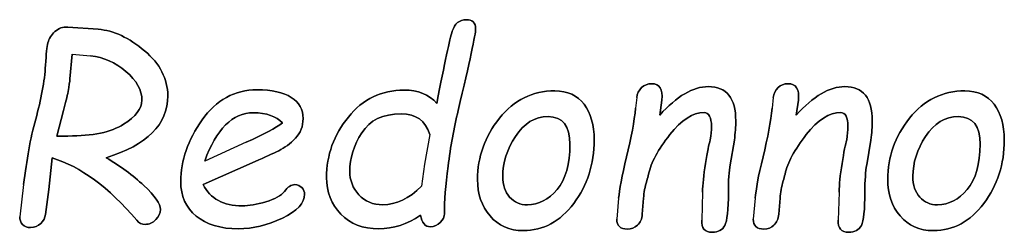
# Model space of a CAD drawing. Header units: millimetres. Extents: x 0 to 420, y 0 to 297.
# Tile 17 of 37: x 136.166 to 139.904, y 227.7 to 228.505. Entities that reach past the tile are written whole.
import ezdxf

# ---------------------------------------------------------------- set-up
doc = ezdxf.new("R2010")
doc.units = ezdxf.units.MM
doc.header["$LTSCALE"] = 23.1
doc.layers.add('06_COURBES', color=7, linetype='CONTINUOUS')
doc.layers.add('08_SURFACES', color=7, linetype='CONTINUOUS')

msp = doc.modelspace()

# ---------------------------------------------------------------- linework, layer by layer
at = {"layer": '06_COURBES', "color": 4, "linetype": 'Continuous'}
for p, q in [((136.4639, 228.4683), (136.3478, 228.477)), ((136.3565, 228.2803), (136.3648, 228.374)), ((136.3648, 228.374), (136.4349, 228.3682)), ((138.5083, 228.2097), (138.504, 228.1691)), ((138.5958, 228.1434), (138.604, 228.2)), ((139.0266, 228.2097), (139.0222, 228.1691)), ((139.1141, 228.1434), (139.1223, 228.2)), ((136.3063, 228.0642), (136.3319, 228.1613)), ((136.3488, 228.0642), (136.3063, 228.0642)), ((137.7227, 228.07), (137.7029, 227.9573)), ((138.8632, 227.9554), (138.8791, 228.0482)), ((139.3814, 227.9554), (139.3974, 228.0482)), ((137.0261, 228.0405), (136.868, 227.9689)), ((136.2768, 227.8621), (136.2894, 227.981)), ((136.8617, 227.88), (137.0599, 227.968)), ((137.7029, 227.9573), (137.6918, 227.8742)), ((136.1806, 227.8809), (136.1656, 227.7581)), ((136.2637, 227.7673), (136.2768, 227.8621)), ((138.4397, 227.8287), (138.4324, 227.7494)), ((138.5296, 227.7678), (138.5344, 227.8287)), ((138.7583, 227.8515), (138.7554, 227.7456)), ((138.9579, 227.8287), (138.9507, 227.7494)), ((139.0478, 227.7678), (139.0527, 227.8287)), ((139.2765, 227.8515), (139.2736, 227.7456))]:
    msp.add_line(p, q, dxfattribs=at)
for points in [[(137.8605, 228.5046), (137.8349, 228.5046), (137.8175, 228.4901), (137.8082, 228.4616)], [(137.8968, 228.4712), (137.8968, 228.4935), (137.8847, 228.5046), (137.8605, 228.5046)], [(136.2996, 228.4595), (136.2855, 228.4466), (136.2768, 228.4325), (136.2729, 228.4176)], [(136.3478, 228.477), (136.3295, 228.478), (136.3135, 228.4722), (136.2996, 228.4595)], [(136.6396, 228.3868), (136.5809, 228.4364), (136.5224, 228.4639), (136.4639, 228.4683)], [(137.8082, 228.4616), (137.7986, 228.4325), (137.7793, 228.3417), (137.7493, 228.1879)], [(137.8303, 228.1614), (137.8745, 228.346), (137.8968, 228.449), (137.8968, 228.4712)], [(136.2729, 228.4176), (136.269, 228.4026), (136.2661, 228.374), (136.2636, 228.3325)], [(136.7278, 228.2169), (136.7278, 228.2807), (136.6983, 228.3373), (136.6396, 228.3868)], [(136.4349, 228.3682), (136.4842, 228.3624), (136.5287, 228.3426), (136.569, 228.3085)], [(136.2636, 228.3325), (136.2599, 228.2711), (136.2473, 228.2029), (136.2263, 228.1274)], [(136.569, 228.3085), (136.6094, 228.2745), (136.6297, 228.2382), (136.6297, 228.1995)], [(136.3493, 228.2334), (136.3532, 228.2537), (136.3556, 228.2696), (136.3565, 228.2803)], [(136.3319, 228.1613), (136.3396, 228.1889), (136.3454, 228.2131), (136.3493, 228.2334)], [(137.0667, 228.2392), (136.9811, 228.2392), (136.9115, 228.201), (136.8578, 228.1251)], [(137.1967, 228.2105), (137.1668, 228.2295), (137.1233, 228.2392), (137.0667, 228.2392)], [(137.6256, 228.2382), (137.539, 228.2382), (137.4684, 228.2039), (137.4135, 228.1361)], [(137.7493, 228.1879), (137.7189, 228.2213), (137.6778, 228.2382), (137.6256, 228.2382)], [(138.1975, 228.2353), (138.1124, 228.2353), (138.0423, 228.2005), (137.987, 228.1315)], [(138.3082, 228.1845), (138.2826, 228.2184), (138.2458, 228.2353), (138.1975, 228.2353)], [(138.5267, 228.2474), (138.5161, 228.2377), (138.51, 228.2251), (138.5083, 228.2097)], [(138.5654, 228.2624), (138.5499, 228.2624), (138.5373, 228.2571), (138.5267, 228.2474)], [(138.604, 228.2), (138.6079, 228.2416), (138.5949, 228.2624), (138.5654, 228.2624)], [(138.78, 228.2513), (138.722, 228.2513), (138.6606, 228.215), (138.5958, 228.1434)], [(138.8844, 228.1212), (138.8844, 228.2077), (138.8496, 228.2513), (138.78, 228.2513)], [(139.0449, 228.2474), (139.0343, 228.2377), (139.0282, 228.2251), (139.0266, 228.2097)], [(139.0836, 228.2624), (139.0681, 228.2624), (139.0556, 228.2571), (139.0449, 228.2474)], [(139.1223, 228.2), (139.1261, 228.2416), (139.1131, 228.2624), (139.0836, 228.2624)], [(139.2983, 228.2513), (139.2402, 228.2513), (139.1788, 228.215), (139.1141, 228.1434)], [(139.4027, 228.1212), (139.4027, 228.2077), (139.3679, 228.2513), (139.2983, 228.2513)], [(139.7546, 228.2353), (139.6695, 228.2353), (139.5994, 228.2005), (139.5442, 228.1315)], [(139.8653, 228.1845), (139.8397, 228.2184), (139.803, 228.2353), (139.7546, 228.2353)], [(136.4934, 227.982), (136.6495, 228.0294), (136.7278, 228.1077), (136.7278, 228.2169)], [(136.6297, 228.1995), (136.6297, 228.1686), (136.606, 228.1381), (136.5597, 228.1085)], [(137.2417, 228.1299), (137.2417, 228.1647), (137.2267, 228.1913), (137.1967, 228.2105)], [(137.7919, 227.9496), (137.8015, 228.0231), (137.8141, 228.0937), (137.8303, 228.1614)], [(138.3469, 228.0497), (138.3469, 228.1057), (138.3338, 228.1507), (138.3082, 228.1845)], [(138.504, 228.1691), (138.4991, 228.1207), (138.488, 228.0593), (138.4697, 227.985)], [(139.0222, 228.1691), (139.0174, 228.1207), (139.0063, 228.0593), (138.988, 227.985)], [(139.904, 228.0497), (139.904, 228.1057), (139.8909, 228.1507), (139.8653, 228.1845)], [(136.2263, 228.1274), (136.2062, 228.0555), (136.1918, 227.9732), (136.1806, 227.8809)], [(136.8578, 228.1251), (136.8037, 228.0487), (136.7771, 227.9713), (136.7771, 227.8921)], [(136.868, 227.9689), (136.912, 228.0908), (136.9739, 228.1521), (137.0532, 228.1521)], [(137.0532, 228.1521), (137.1025, 228.1521), (137.1392, 228.1391), (137.1629, 228.1135)], [(137.2122, 228.0559), (137.2316, 228.0762), (137.2417, 228.1009), (137.2417, 228.1299)], [(137.4135, 228.1361), (137.3582, 228.068), (137.3307, 227.9916), (137.3307, 227.907)], [(137.4644, 228.0764), (137.495, 228.1241), (137.5448, 228.1483), (137.614, 228.1483)], [(137.614, 228.1483), (137.6705, 228.1483), (137.7068, 228.1222), (137.7227, 228.07)], [(137.987, 228.1315), (137.9316, 228.0622), (137.904, 227.9849), (137.904, 227.8998)], [(138.0479, 228.0628), (138.08, 228.1125), (138.1216, 228.1376), (138.1718, 228.1376)], [(138.1718, 228.1376), (138.2279, 228.1376), (138.255, 228.1028), (138.255, 228.0332)], [(138.634, 228.0695), (138.678, 228.1251), (138.7215, 228.1531), (138.7641, 228.1531)], [(138.7641, 228.1531), (138.7824, 228.1531), (138.7921, 228.1352), (138.7921, 228.1004)], [(138.8791, 228.0482), (138.8825, 228.0758), (138.8844, 228.0999), (138.8844, 228.1212)], [(139.1522, 228.0695), (139.1962, 228.1251), (139.2398, 228.1531), (139.2823, 228.1531)], [(139.2823, 228.1531), (139.3007, 228.1531), (139.3103, 228.1352), (139.3103, 228.1004)], [(139.3974, 228.0482), (139.4007, 228.0758), (139.4027, 228.0999), (139.4027, 228.1212)], [(139.5442, 228.1315), (139.4887, 228.0622), (139.4612, 227.9849), (139.4612, 227.8998)], [(139.6051, 228.0628), (139.6371, 228.1125), (139.6787, 228.1376), (139.729, 228.1376)], [(139.729, 228.1376), (139.7851, 228.1376), (139.8121, 228.1028), (139.8121, 228.0332)], [(136.5597, 228.1085), (136.5132, 228.0787), (136.4426, 228.0642), (136.3488, 228.0642)], [(137.1629, 228.1135), (137.1383, 228.0951), (137.0927, 228.0706), (137.0261, 228.0405)], [(138.7921, 228.1004), (138.7921, 228.0859), (138.7902, 228.069), (138.7873, 228.0492)], [(139.3103, 228.1004), (139.3103, 228.0859), (139.3084, 228.069), (139.3055, 228.0492)], [(137.1489, 228.0086), (137.1716, 228.0197), (137.1929, 228.0356), (137.2122, 228.0559)], [(137.4187, 227.9303), (137.4187, 227.9796), (137.4336, 228.0284), (137.4644, 228.0764)], [(137.9997, 227.9124), (137.9997, 227.9626), (138.0157, 228.0129), (138.0479, 228.0628)], [(138.2693, 227.809), (138.3207, 227.8776), (138.3469, 227.9578), (138.3469, 228.0497)], [(138.5532, 227.9201), (138.5629, 227.9636), (138.5895, 228.0134), (138.634, 228.0695)], [(138.7873, 228.0492), (138.7824, 228.0337), (138.7766, 228.0037), (138.7696, 227.9598)], [(139.0714, 227.9201), (139.0812, 227.9636), (139.1078, 228.0134), (139.1522, 228.0695)], [(139.3055, 228.0492), (139.3007, 228.0337), (139.2949, 228.0037), (139.2879, 227.9598)], [(139.5569, 227.9124), (139.5569, 227.9626), (139.5728, 228.0129), (139.6051, 228.0628)], [(139.8265, 227.809), (139.8779, 227.8776), (139.904, 227.9578), (139.904, 228.0497)], [(137.0599, 227.968), (137.0967, 227.9839), (137.1262, 227.9975), (137.1489, 228.0086)], [(138.255, 228.0332), (138.255, 227.9573), (138.2386, 227.9003), (138.206, 227.8617)], [(139.8121, 228.0332), (139.8121, 227.9573), (139.7957, 227.9003), (139.7632, 227.8617)], [(136.2894, 227.981), (136.3962, 227.9491), (136.503, 227.8703), (136.6102, 227.7449)], [(136.6369, 227.8766), (136.5954, 227.9157), (136.5475, 227.951), (136.4934, 227.982)], [(138.4697, 227.985), (138.4518, 227.9119), (138.4425, 227.8596), (138.4397, 227.8287)], [(138.988, 227.985), (138.97, 227.9119), (138.9607, 227.8596), (138.9579, 227.8287)], [(137.7782, 227.7697), (137.7774, 227.8176), (137.7822, 227.8756), (137.7919, 227.9496)], [(138.7696, 227.9598), (138.7626, 227.9157), (138.759, 227.8795), (138.7583, 227.8515)], [(138.8564, 227.8515), (138.8564, 227.8959), (138.8589, 227.9306), (138.8632, 227.9554)], [(139.2879, 227.9598), (139.2808, 227.9157), (139.2773, 227.8795), (139.2765, 227.8515)], [(139.3746, 227.8515), (139.3746, 227.8959), (139.3771, 227.9306), (139.3814, 227.9554)], [(137.3307, 227.907), (137.3307, 227.8519), (137.3486, 227.8055), (137.3845, 227.7684)], [(137.4533, 227.8417), (137.4303, 227.8669), (137.4187, 227.8964), (137.4187, 227.9303)], [(137.904, 227.8998), (137.904, 227.8447), (137.9195, 227.7983), (137.9513, 227.7614)], [(138.0258, 227.8326), (138.0084, 227.8519), (137.9997, 227.8785), (137.9997, 227.9124)], [(138.5344, 227.8287), (138.5354, 227.85), (138.5397, 227.8718), (138.5463, 227.8941)], [(138.5463, 227.8941), (138.5489, 227.9032), (138.5513, 227.9119), (138.5532, 227.9201)], [(139.0527, 227.8287), (139.0536, 227.85), (139.058, 227.8718), (139.0645, 227.8941)], [(139.0645, 227.8941), (139.0672, 227.9032), (139.0696, 227.9119), (139.0714, 227.9201)], [(139.4612, 227.8998), (139.4612, 227.8447), (139.4766, 227.7983), (139.5084, 227.7614)], [(139.583, 227.8326), (139.5656, 227.8519), (139.5569, 227.8785), (139.5569, 227.9124)], [(136.6998, 227.7862), (136.6998, 227.8075), (136.6785, 227.8374), (136.6369, 227.8766)], [(136.7771, 227.8921), (136.7771, 227.8369), (136.7965, 227.7934), (136.8353, 227.7612)], [(137.0106, 227.7997), (136.9391, 227.7997), (136.8898, 227.8263), (136.8617, 227.88)], [(137.2103, 227.88), (137.1968, 227.88), (137.1837, 227.8713), (137.1706, 227.8544)], [(137.2368, 227.8687), (137.2296, 227.8761), (137.2209, 227.88), (137.2103, 227.88)], [(137.2475, 227.8437), (137.2475, 227.8534), (137.2437, 227.8616), (137.2368, 227.8687)], [(137.6918, 227.8742), (137.6435, 227.8268), (137.5941, 227.8036), (137.5443, 227.8036)], [(138.206, 227.8617), (138.1733, 227.8229), (138.1361, 227.8036), (138.0935, 227.8036)], [(139.7632, 227.8617), (139.7304, 227.8229), (139.6932, 227.8036), (139.6507, 227.8036)], [(137.1706, 227.8544), (137.1581, 227.8384), (137.1344, 227.8253), (137.1001, 227.815)], [(137.1628, 227.7535), (137.219, 227.7804), (137.2475, 227.8108), (137.2475, 227.8437)], [(137.5443, 227.8036), (137.5066, 227.8036), (137.4767, 227.8162), (137.4533, 227.8417)], [(138.0935, 227.8036), (138.066, 227.8036), (138.0433, 227.8133), (138.0258, 227.8326)], [(138.843, 227.7257), (138.8516, 227.7427), (138.8564, 227.7847), (138.8564, 227.8515)], [(139.3612, 227.7257), (139.3698, 227.7427), (139.3746, 227.7847), (139.3746, 227.8515)], [(139.6507, 227.8036), (139.6231, 227.8036), (139.6004, 227.8133), (139.583, 227.8326)], [(136.6825, 227.7474), (136.694, 227.7591), (136.6998, 227.7722), (136.6998, 227.7862)], [(137.1001, 227.815), (137.0653, 227.8046), (137.0358, 227.7997), (137.0106, 227.7997)], [(138.0776, 227.7059), (138.154, 227.7059), (138.2178, 227.7403), (138.2693, 227.809)], [(139.6347, 227.7059), (139.7111, 227.7059), (139.7749, 227.7403), (139.8265, 227.809)], [(136.1656, 227.7581), (136.1656, 227.747), (136.169, 227.7374), (136.1767, 227.7296)], [(136.2454, 227.733), (136.256, 227.7432), (136.262, 227.7547), (136.2637, 227.7673)], [(136.6102, 227.7449), (136.6191, 227.7345), (136.6297, 227.7296), (136.6418, 227.7296)], [(136.6418, 227.7296), (136.6572, 227.7296), (136.6708, 227.7354), (136.6825, 227.7474)], [(136.8353, 227.7612), (136.8738, 227.7291), (136.9275, 227.7127), (136.9966, 227.7127)], [(136.9966, 227.7127), (137.0512, 227.7127), (137.1068, 227.7267), (137.1628, 227.7535)], [(137.3845, 227.7684), (137.4201, 227.7316), (137.4684, 227.7127), (137.5298, 227.7127)], [(137.5298, 227.7127), (137.584, 227.7127), (137.6367, 227.7301), (137.6879, 227.764)], [(137.6879, 227.764), (137.6928, 227.7349), (137.7048, 227.7204), (137.7247, 227.7204)], [(137.7626, 227.7371), (137.773, 227.748), (137.7783, 227.7591), (137.7782, 227.7697)], [(137.9513, 227.7614), (137.9828, 227.7248), (138.0249, 227.7059), (138.0776, 227.7059)], [(138.4324, 227.7494), (138.4324, 227.7243), (138.446, 227.7117), (138.473, 227.7117)], [(138.5112, 227.7267), (138.5219, 227.7364), (138.5282, 227.7504), (138.5296, 227.7678)], [(138.7554, 227.7456), (138.7534, 227.7151), (138.7665, 227.6997), (138.795, 227.6997)], [(138.9507, 227.7494), (138.9507, 227.7243), (138.9642, 227.7117), (138.9913, 227.7117)], [(139.0295, 227.7267), (139.0401, 227.7364), (139.0464, 227.7504), (139.0478, 227.7678)], [(139.2736, 227.7456), (139.2717, 227.7151), (139.2847, 227.6997), (139.3132, 227.6997)], [(139.5084, 227.7614), (139.54, 227.7248), (139.582, 227.7059), (139.6347, 227.7059)], [(136.1767, 227.7296), (136.1844, 227.7219), (136.1946, 227.7175), (136.2072, 227.7175)], [(136.2072, 227.7175), (136.2222, 227.7175), (136.2347, 227.7229), (136.2454, 227.733)], [(137.7247, 227.7204), (137.7397, 227.7204), (137.7522, 227.7262), (137.7626, 227.7371)], [(138.473, 227.7117), (138.488, 227.7117), (138.5006, 227.7171), (138.5112, 227.7267)], [(138.795, 227.6997), (138.8182, 227.6997), (138.8342, 227.7084), (138.843, 227.7257)], [(138.9913, 227.7117), (139.0063, 227.7117), (139.0188, 227.7171), (139.0295, 227.7267)], [(139.3132, 227.6997), (139.3364, 227.6997), (139.3524, 227.7084), (139.3612, 227.7257)]]:
    msp.add_open_spline(points, degree=3, dxfattribs=at)
at = {"layer": '08_SURFACES', "color": 7, "linetype": 'Continuous'}
for p, q in [((136.3478, 228.477), (136.4639, 228.4683)), ((136.3648, 228.374), (136.3565, 228.2803)), ((136.3648, 228.374), (136.4349, 228.3682)), ((138.5083, 228.2097), (138.504, 228.1691)), ((138.604, 228.2), (138.5958, 228.1434)), ((139.0266, 228.2097), (139.0222, 228.1691)), ((139.1223, 228.2), (139.1141, 228.1434)), ((136.3319, 228.1613), (136.3063, 228.0642)), ((136.3063, 228.0642), (136.3488, 228.0642)), ((137.7227, 228.07), (137.7029, 227.9573)), ((138.8791, 228.0482), (138.8632, 227.9554)), ((139.3974, 228.0482), (139.3814, 227.9554)), ((137.0261, 228.0405), (136.868, 227.9689)), ((136.2894, 227.981), (136.2768, 227.8621)), ((137.0599, 227.968), (136.8617, 227.88)), ((137.7029, 227.9573), (137.6918, 227.8742)), ((136.1806, 227.8809), (136.1656, 227.7581)), ((136.2768, 227.8621), (136.2637, 227.7673)), ((138.4397, 227.8287), (138.4324, 227.7494)), ((138.5344, 227.8287), (138.5296, 227.7678)), ((138.7583, 227.8515), (138.7554, 227.7456)), ((138.9579, 227.8287), (138.9507, 227.7494)), ((139.0527, 227.8287), (139.0478, 227.7678)), ((139.2765, 227.8515), (139.2736, 227.7456))]:
    msp.add_line(p, q, dxfattribs=at)
for points in [[(137.8082, 228.4616), (137.8175, 228.4901), (137.8349, 228.5046), (137.8605, 228.5046)], [(137.8605, 228.5046), (137.8847, 228.5046), (137.8968, 228.4935), (137.8968, 228.4712)], [(136.2729, 228.4176), (136.2768, 228.4325), (136.2855, 228.4466), (136.2996, 228.4595)], [(136.2996, 228.4595), (136.3135, 228.4722), (136.3295, 228.478), (136.3478, 228.477)], [(136.4639, 228.4683), (136.5224, 228.4639), (136.5809, 228.4364), (136.6396, 228.3868)], [(137.7493, 228.1879), (137.7793, 228.3417), (137.7986, 228.4325), (137.8082, 228.4616)], [(137.8968, 228.4712), (137.8968, 228.449), (137.8745, 228.346), (137.8303, 228.1614)], [(136.2636, 228.3325), (136.2661, 228.374), (136.269, 228.4026), (136.2729, 228.4176)], [(136.6396, 228.3868), (136.6983, 228.3373), (136.7278, 228.2807), (136.7278, 228.2169)], [(136.569, 228.3085), (136.5287, 228.3426), (136.4842, 228.3624), (136.4349, 228.3682)], [(136.2263, 228.1274), (136.2473, 228.2029), (136.2599, 228.2711), (136.2636, 228.3325)], [(136.6297, 228.1995), (136.6297, 228.2382), (136.6094, 228.2745), (136.569, 228.3085)], [(136.3565, 228.2803), (136.3556, 228.2696), (136.3532, 228.2537), (136.3493, 228.2334)], [(136.3493, 228.2334), (136.3454, 228.2131), (136.3396, 228.1889), (136.3319, 228.1613)], [(136.8578, 228.1251), (136.9115, 228.201), (136.9811, 228.2392), (137.0667, 228.2392)], [(137.0667, 228.2392), (137.1233, 228.2392), (137.1668, 228.2295), (137.1967, 228.2105)], [(137.4135, 228.1361), (137.4684, 228.2039), (137.539, 228.2382), (137.6256, 228.2382)], [(137.6256, 228.2382), (137.6778, 228.2382), (137.7189, 228.2213), (137.7493, 228.1879)], [(137.987, 228.1315), (138.0423, 228.2005), (138.1124, 228.2353), (138.1975, 228.2353)], [(138.1975, 228.2353), (138.2458, 228.2353), (138.2826, 228.2184), (138.3082, 228.1845)], [(138.5083, 228.2097), (138.51, 228.2251), (138.5161, 228.2377), (138.5267, 228.2474)], [(138.5267, 228.2474), (138.5373, 228.2571), (138.5499, 228.2624), (138.5654, 228.2624)], [(138.5654, 228.2624), (138.5949, 228.2624), (138.6079, 228.2416), (138.604, 228.2)], [(138.5958, 228.1434), (138.6606, 228.215), (138.722, 228.2513), (138.78, 228.2513)], [(138.78, 228.2513), (138.8496, 228.2513), (138.8844, 228.2077), (138.8844, 228.1212)], [(139.0266, 228.2097), (139.0282, 228.2251), (139.0343, 228.2377), (139.0449, 228.2474)], [(139.0449, 228.2474), (139.0556, 228.2571), (139.0681, 228.2624), (139.0836, 228.2624)], [(139.0836, 228.2624), (139.1131, 228.2624), (139.1261, 228.2416), (139.1223, 228.2)], [(139.1141, 228.1434), (139.1788, 228.215), (139.2402, 228.2513), (139.2983, 228.2513)], [(139.2983, 228.2513), (139.3679, 228.2513), (139.4027, 228.2077), (139.4027, 228.1212)], [(139.5442, 228.1315), (139.5994, 228.2005), (139.6695, 228.2353), (139.7546, 228.2353)], [(139.7546, 228.2353), (139.803, 228.2353), (139.8397, 228.2184), (139.8653, 228.1845)], [(136.7278, 228.2169), (136.7278, 228.1077), (136.6495, 228.0294), (136.4934, 227.982)], [(136.5597, 228.1085), (136.606, 228.1381), (136.6297, 228.1686), (136.6297, 228.1995)], [(137.1967, 228.2105), (137.2267, 228.1913), (137.2417, 228.1647), (137.2417, 228.1299)], [(137.8303, 228.1614), (137.8141, 228.0937), (137.8015, 228.0231), (137.7919, 227.9496)], [(138.3082, 228.1845), (138.3338, 228.1507), (138.3469, 228.1057), (138.3469, 228.0497)], [(138.4697, 227.985), (138.488, 228.0593), (138.4991, 228.1207), (138.504, 228.1691)], [(138.988, 227.985), (139.0063, 228.0593), (139.0174, 228.1207), (139.0222, 228.1691)], [(139.8653, 228.1845), (139.8909, 228.1507), (139.904, 228.1057), (139.904, 228.0497)], [(136.1806, 227.8809), (136.1918, 227.9732), (136.2062, 228.0555), (136.2263, 228.1274)], [(136.7771, 227.8921), (136.7771, 227.9713), (136.8037, 228.0487), (136.8578, 228.1251)], [(137.0532, 228.1521), (136.9739, 228.1521), (136.912, 228.0908), (136.868, 227.9689)], [(137.1629, 228.1135), (137.1392, 228.1391), (137.1025, 228.1521), (137.0532, 228.1521)], [(137.2417, 228.1299), (137.2417, 228.1009), (137.2316, 228.0762), (137.2122, 228.0559)], [(137.3307, 227.907), (137.3307, 227.9916), (137.3582, 228.068), (137.4135, 228.1361)], [(137.614, 228.1483), (137.5448, 228.1483), (137.495, 228.1241), (137.4644, 228.0764)], [(137.7227, 228.07), (137.7068, 228.1222), (137.6705, 228.1483), (137.614, 228.1483)], [(137.904, 227.8998), (137.904, 227.9849), (137.9316, 228.0622), (137.987, 228.1315)], [(138.1718, 228.1376), (138.1216, 228.1376), (138.08, 228.1125), (138.0479, 228.0628)], [(138.255, 228.0332), (138.255, 228.1028), (138.2279, 228.1376), (138.1718, 228.1376)], [(138.7641, 228.1531), (138.7215, 228.1531), (138.678, 228.1251), (138.634, 228.0695)], [(138.7921, 228.1004), (138.7921, 228.1352), (138.7824, 228.1531), (138.7641, 228.1531)], [(138.8844, 228.1212), (138.8844, 228.0999), (138.8825, 228.0758), (138.8791, 228.0482)], [(139.2823, 228.1531), (139.2398, 228.1531), (139.1962, 228.1251), (139.1522, 228.0695)], [(139.3103, 228.1004), (139.3103, 228.1352), (139.3007, 228.1531), (139.2823, 228.1531)], [(139.4027, 228.1212), (139.4027, 228.0999), (139.4007, 228.0758), (139.3974, 228.0482)], [(139.4612, 227.8998), (139.4612, 227.9849), (139.4887, 228.0622), (139.5442, 228.1315)], [(139.729, 228.1376), (139.6787, 228.1376), (139.6371, 228.1125), (139.6051, 228.0628)], [(139.8121, 228.0332), (139.8121, 228.1028), (139.7851, 228.1376), (139.729, 228.1376)], [(136.3488, 228.0642), (136.4426, 228.0642), (136.5132, 228.0787), (136.5597, 228.1085)], [(137.0261, 228.0405), (137.0927, 228.0706), (137.1383, 228.0951), (137.1629, 228.1135)], [(138.7873, 228.0492), (138.7902, 228.069), (138.7921, 228.0859), (138.7921, 228.1004)], [(139.3055, 228.0492), (139.3084, 228.069), (139.3103, 228.0859), (139.3103, 228.1004)], [(137.2122, 228.0559), (137.1929, 228.0356), (137.1716, 228.0197), (137.1489, 228.0086)], [(137.4644, 228.0764), (137.4336, 228.0284), (137.4187, 227.9796), (137.4187, 227.9303)], [(138.0479, 228.0628), (138.0157, 228.0129), (137.9997, 227.9626), (137.9997, 227.9124)], [(138.3469, 228.0497), (138.3469, 227.9578), (138.3207, 227.8776), (138.2693, 227.809)], [(138.634, 228.0695), (138.5895, 228.0134), (138.5629, 227.9636), (138.5532, 227.9201)], [(138.7696, 227.9598), (138.7766, 228.0037), (138.7824, 228.0337), (138.7873, 228.0492)], [(139.1522, 228.0695), (139.1078, 228.0134), (139.0812, 227.9636), (139.0714, 227.9201)], [(139.2879, 227.9598), (139.2949, 228.0037), (139.3007, 228.0337), (139.3055, 228.0492)], [(139.6051, 228.0628), (139.5728, 228.0129), (139.5569, 227.9626), (139.5569, 227.9124)], [(139.904, 228.0497), (139.904, 227.9578), (139.8779, 227.8776), (139.8265, 227.809)], [(137.1489, 228.0086), (137.1262, 227.9975), (137.0967, 227.9839), (137.0599, 227.968)], [(138.206, 227.8617), (138.2386, 227.9003), (138.255, 227.9573), (138.255, 228.0332)], [(139.7632, 227.8617), (139.7957, 227.9003), (139.8121, 227.9573), (139.8121, 228.0332)], [(136.6102, 227.7449), (136.503, 227.8703), (136.3962, 227.9491), (136.2894, 227.981)], [(136.4934, 227.982), (136.5475, 227.951), (136.5954, 227.9157), (136.6369, 227.8766)], [(138.4397, 227.8287), (138.4425, 227.8596), (138.4518, 227.9119), (138.4697, 227.985)], [(138.9579, 227.8287), (138.9607, 227.8596), (138.97, 227.9119), (138.988, 227.985)], [(137.7919, 227.9496), (137.7822, 227.8756), (137.7774, 227.8176), (137.7782, 227.7697)], [(138.7583, 227.8515), (138.759, 227.8795), (138.7626, 227.9157), (138.7696, 227.9598)], [(138.8632, 227.9554), (138.8589, 227.9306), (138.8564, 227.8959), (138.8564, 227.8515)], [(139.2765, 227.8515), (139.2773, 227.8795), (139.2808, 227.9157), (139.2879, 227.9598)], [(139.3814, 227.9554), (139.3771, 227.9306), (139.3746, 227.8959), (139.3746, 227.8515)], [(137.3845, 227.7684), (137.3486, 227.8055), (137.3307, 227.8519), (137.3307, 227.907)], [(137.4187, 227.9303), (137.4187, 227.8964), (137.4303, 227.8669), (137.4533, 227.8417)], [(137.9513, 227.7614), (137.9195, 227.7983), (137.904, 227.8447), (137.904, 227.8998)], [(137.9997, 227.9124), (137.9997, 227.8785), (138.0084, 227.8519), (138.0258, 227.8326)], [(138.5463, 227.8941), (138.5397, 227.8718), (138.5354, 227.85), (138.5344, 227.8287)], [(138.5532, 227.9201), (138.5513, 227.9119), (138.5489, 227.9032), (138.5463, 227.8941)], [(139.0645, 227.8941), (139.058, 227.8718), (139.0536, 227.85), (139.0527, 227.8287)], [(139.0714, 227.9201), (139.0696, 227.9119), (139.0672, 227.9032), (139.0645, 227.8941)], [(139.5084, 227.7614), (139.4766, 227.7983), (139.4612, 227.8447), (139.4612, 227.8998)], [(139.5569, 227.9124), (139.5569, 227.8785), (139.5656, 227.8519), (139.583, 227.8326)], [(136.6369, 227.8766), (136.6785, 227.8374), (136.6998, 227.8075), (136.6998, 227.7862)], [(136.8353, 227.7612), (136.7965, 227.7934), (136.7771, 227.8369), (136.7771, 227.8921)], [(136.8617, 227.88), (136.8898, 227.8263), (136.9391, 227.7997), (137.0106, 227.7997)], [(137.1706, 227.8544), (137.1837, 227.8713), (137.1968, 227.88), (137.2103, 227.88)], [(137.2103, 227.88), (137.2209, 227.88), (137.2296, 227.8761), (137.2368, 227.8687)], [(137.2368, 227.8687), (137.2437, 227.8616), (137.2475, 227.8534), (137.2475, 227.8437)], [(137.5443, 227.8036), (137.5941, 227.8036), (137.6435, 227.8268), (137.6918, 227.8742)], [(138.0935, 227.8036), (138.1361, 227.8036), (138.1733, 227.8229), (138.206, 227.8617)], [(139.6507, 227.8036), (139.6932, 227.8036), (139.7304, 227.8229), (139.7632, 227.8617)], [(137.1001, 227.815), (137.1344, 227.8253), (137.1581, 227.8384), (137.1706, 227.8544)], [(137.2475, 227.8437), (137.2475, 227.8108), (137.219, 227.7804), (137.1628, 227.7535)], [(137.4533, 227.8417), (137.4767, 227.8162), (137.5066, 227.8036), (137.5443, 227.8036)], [(138.0258, 227.8326), (138.0433, 227.8133), (138.066, 227.8036), (138.0935, 227.8036)], [(138.8564, 227.8515), (138.8564, 227.7847), (138.8516, 227.7427), (138.843, 227.7257)], [(139.3746, 227.8515), (139.3746, 227.7847), (139.3698, 227.7427), (139.3612, 227.7257)], [(139.583, 227.8326), (139.6004, 227.8133), (139.6231, 227.8036), (139.6507, 227.8036)], [(136.6998, 227.7862), (136.6998, 227.7722), (136.694, 227.7591), (136.6825, 227.7474)], [(137.0106, 227.7997), (137.0358, 227.7997), (137.0653, 227.8046), (137.1001, 227.815)], [(138.2693, 227.809), (138.2178, 227.7403), (138.154, 227.7059), (138.0776, 227.7059)], [(139.8265, 227.809), (139.7749, 227.7403), (139.7111, 227.7059), (139.6347, 227.7059)], [(136.1767, 227.7296), (136.169, 227.7374), (136.1656, 227.747), (136.1656, 227.7581)], [(136.2637, 227.7673), (136.262, 227.7547), (136.256, 227.7432), (136.2454, 227.733)], [(136.6418, 227.7296), (136.6297, 227.7296), (136.6191, 227.7345), (136.6102, 227.7449)], [(136.6825, 227.7474), (136.6708, 227.7354), (136.6572, 227.7296), (136.6418, 227.7296)], [(136.9966, 227.7127), (136.9275, 227.7127), (136.8738, 227.7291), (136.8353, 227.7612)], [(137.1628, 227.7535), (137.1068, 227.7267), (137.0512, 227.7127), (136.9966, 227.7127)], [(137.5298, 227.7127), (137.4684, 227.7127), (137.4201, 227.7316), (137.3845, 227.7684)], [(137.6879, 227.764), (137.6367, 227.7301), (137.584, 227.7127), (137.5298, 227.7127)], [(137.7247, 227.7204), (137.7048, 227.7204), (137.6928, 227.7349), (137.6879, 227.764)], [(137.7782, 227.7697), (137.7783, 227.7591), (137.773, 227.748), (137.7626, 227.7371)], [(138.0776, 227.7059), (138.0249, 227.7059), (137.9828, 227.7248), (137.9513, 227.7614)], [(138.473, 227.7117), (138.446, 227.7117), (138.4324, 227.7243), (138.4324, 227.7494)], [(138.5296, 227.7678), (138.5282, 227.7504), (138.5219, 227.7364), (138.5112, 227.7267)], [(138.795, 227.6997), (138.7665, 227.6997), (138.7534, 227.7151), (138.7554, 227.7456)], [(138.9913, 227.7117), (138.9642, 227.7117), (138.9507, 227.7243), (138.9507, 227.7494)], [(139.0478, 227.7678), (139.0464, 227.7504), (139.0401, 227.7364), (139.0295, 227.7267)], [(139.3132, 227.6997), (139.2847, 227.6997), (139.2717, 227.7151), (139.2736, 227.7456)], [(139.6347, 227.7059), (139.582, 227.7059), (139.54, 227.7248), (139.5084, 227.7614)], [(136.2072, 227.7175), (136.1946, 227.7175), (136.1844, 227.7219), (136.1767, 227.7296)], [(136.2454, 227.733), (136.2347, 227.7229), (136.2222, 227.7175), (136.2072, 227.7175)], [(137.7626, 227.7371), (137.7522, 227.7262), (137.7397, 227.7204), (137.7247, 227.7204)], [(138.5112, 227.7267), (138.5006, 227.7171), (138.488, 227.7117), (138.473, 227.7117)], [(138.843, 227.7257), (138.8342, 227.7084), (138.8182, 227.6997), (138.795, 227.6997)], [(139.0295, 227.7267), (139.0188, 227.7171), (139.0063, 227.7117), (138.9913, 227.7117)], [(139.3612, 227.7257), (139.3524, 227.7084), (139.3364, 227.6997), (139.3132, 227.6997)]]:
    msp.add_open_spline(points, degree=3, dxfattribs=at)

doc.saveas('drawing.dxf')
